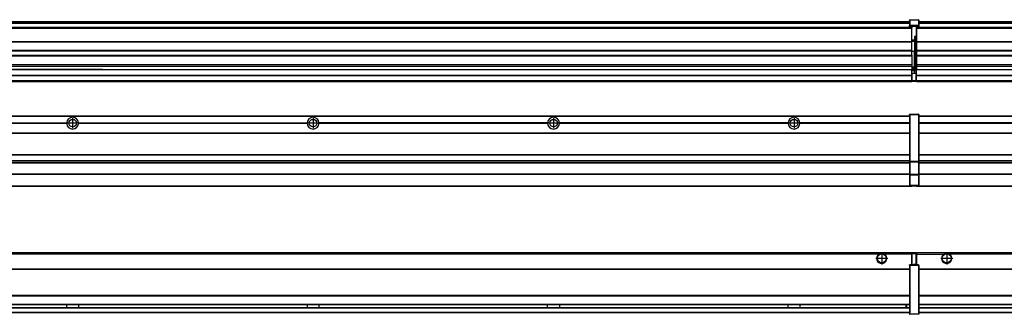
# Model space of a CAD drawing. Header units: inches. Extents: x -381 to 25822, y -418 to 176.
# Tile 41 of 48: x 20909 to 21728, y -154 to 90. Entities that reach past the tile are written whole.
import ezdxf

# ---------------------------------------------------------------- set-up
doc = ezdxf.new("R2010")
doc.units = ezdxf.units.IN
doc.linetypes.add('DOT_CENTER', pattern=[14, 12, -1, 0, -1])
doc.layers.add('1', color=7, linetype='Continuous')

# ---------------------------------------------------------------- blocks, each defined once
blk = doc.blocks.new('Modulos_intermedio__FL-14__12_1_1_1__22', base_point=(21655.18, -48.03))
at = {"color": 7, "linetype": 'Continuous'}
for p, q in [((21656.88, 10.47), (23049.18, 10.47)), ((21656.88, 10.22), (23049.18, 10.22)), ((21676.43, 10.47), (21676.48, 10.52)), ((21676.48, 10.52), (21683.88, 10.52)), ((21683.93, 10.47), (21683.88, 10.52)), ((21748.29, 4.77), (21656.88, 4.77)), ((21748.28, 4.47), (21656.88, 4.47)), ((21748.29, 4.17), (21656.88, 4.17)), ((21656.88, -3.53), (23049.18, -3.53)), ((21656.88, -3.78), (23049.18, -3.78)), ((23049.18, -4.03), (21656.88, -4.03)), ((21656.88, -21.53), (23049.18, -21.53)), ((21656.88, -21.78), (23049.18, -21.78)), ((21656.88, -26.73), (23049.18, -26.73)), ((21656.88, -26.82), (23049.18, -26.82)), ((21656.88, -28.37), (23049.18, -28.37)), ((21656.88, -28.53), (23049.18, -28.53)), ((21656.88, -28.65), (23049.18, -28.65)), ((23049.18, -38.02), (21656.88, -38.02)), ((23049.18, -38.11), (21656.88, -38.11)), ((21655.18, -47.53), (21655.18, -48.03)), ((21655.18, -48.03), (23051.18, -48.03)), ((21656.63, -47.53), (23049.43, -47.53))]:
    blk.add_line(p, q, dxfattribs=at)
blk = doc.blocks.new('Modulos_intermedio__FL-14__12_1_1__28', base_point=(20255.18, -48.03))
at = {"color": 7, "linetype": 'Continuous'}
for p, q in [((20256.88, 10.47), (21649.18, 10.47)), ((20256.88, 10.22), (21649.18, 10.22)), ((21622.43, 10.47), (21622.48, 10.52)), ((21622.48, 10.52), (21629.88, 10.52)), ((21629.93, 10.47), (21629.88, 10.52)), ((21649.18, 11.72), (21649.19, 11.79)), ((21649.18, 11.72), (21649.18, 11.47)), ((21649.18, 11.47), (21649.43, 11.47)), ((21649.18, 11.47), (21649.18, -27.21)), ((21649.19, 11.79), (21649.2, 11.82)), ((21649.2, 11.82), (21649.22, 11.86)), ((21649.22, 11.86), (21649.25, 11.9)), ((21649.25, 11.9), (21649.29, 11.93)), ((21649.29, 11.93), (21649.34, 11.96)), ((21649.34, 11.96), (21649.36, 11.96)), ((21649.36, 11.96), (21649.43, 11.97)), ((21649.43, 11.97), (21656.63, 11.97)), ((21649.43, 11.97), (21649.43, 11.47)), ((21649.43, 11.47), (21649.43, -27.21)), ((21656.63, 11.47), (21649.43, 11.47)), ((21656.7, 11.96), (21656.63, 11.97)), ((21656.63, 11.97), (21656.63, 11.47)), ((21656.63, 11.47), (21656.63, -27.21)), ((21656.88, 11.47), (21656.63, 11.47)), ((21656.72, 11.96), (21656.7, 11.96)), ((21656.76, 11.93), (21656.72, 11.96)), ((21656.8, 11.9), (21656.76, 11.93)), ((21656.84, 11.86), (21656.8, 11.9)), ((21656.86, 11.82), (21656.84, 11.86)), ((21656.87, 11.79), (21656.86, 11.82)), ((21656.88, 11.72), (21656.87, 11.79)), ((21656.88, 11.72), (21656.88, 11.47)), ((21656.88, 11.47), (21656.88, -27.21)), ((20758.07, 4.77), (20948.29, 4.77)), ((20948.29, 4.17), (20758.07, 4.17)), ((20948.28, 4.47), (20758.08, 4.47)), ((20948.28, 4.47), (20948.29, 4.77)), ((20948.29, 4.17), (20948.28, 4.47)), ((20950.84, 6.59), (20950.83, 6.57)), ((20950.83, 2.38), (20950.84, 2.36)), ((20958.07, 4.77), (20958.08, 4.47)), ((20958.07, 4.77), (21148.29, 4.77)), ((20958.08, 4.47), (20958.07, 4.17)), ((21148.29, 4.17), (20958.07, 4.17)), ((21148.28, 4.47), (20958.08, 4.47)), ((21148.28, 4.47), (21148.29, 4.77)), ((21148.29, 4.17), (21148.28, 4.47)), ((21150.83, 6.57), (21150.85, 6.59)), ((21150.84, 2.36), (21150.83, 2.38)), ((21158.08, 4.47), (21158.07, 4.77)), ((21348.29, 4.77), (21158.07, 4.77)), ((21158.07, 4.17), (21158.08, 4.47)), ((21348.29, 4.17), (21158.07, 4.17)), ((21348.28, 4.47), (21158.08, 4.47)), ((21348.29, 4.77), (21348.28, 4.47)), ((21348.28, 4.47), (21348.29, 4.17)), ((21350.83, 6.57), (21350.85, 6.59)), ((21350.84, 2.36), (21350.83, 2.38)), ((21358.08, 4.47), (21358.07, 4.77)), ((21548.29, 4.77), (21358.07, 4.77)), ((21358.07, 4.17), (21358.08, 4.47)), ((21548.29, 4.17), (21358.07, 4.17)), ((21548.28, 4.47), (21358.08, 4.47)), ((21548.29, 4.77), (21548.28, 4.47)), ((21548.28, 4.47), (21548.29, 4.17)), ((21550.83, 6.57), (21550.85, 6.59)), ((21550.84, 2.36), (21550.83, 2.38)), ((21555.9, 6.06), (21555.91, 6.03)), ((21649.18, 4.77), (21558.07, 4.77)), ((21558.08, 4.47), (21558.07, 4.77)), ((21558.07, 4.17), (21558.08, 4.47)), ((21649.18, 4.17), (21558.07, 4.17)), ((21649.18, 4.47), (21558.08, 4.47)), ((20256.88, -3.53), (21649.18, -3.53)), ((20256.88, -3.78), (21649.18, -3.78)), ((21649.18, -4.03), (20256.88, -4.03)), ((20256.88, -21.53), (21649.18, -21.53)), ((20256.88, -21.78), (21649.18, -21.78)), ((20256.88, -26.73), (21649.18, -26.73)), ((20256.88, -26.82), (21649.18, -26.82)), ((20256.88, -28.37), (21649.18, -28.37)), ((20256.88, -28.53), (21649.18, -28.53)), ((20256.88, -28.65), (21649.18, -28.65)), ((21649.18, -27.21), (21649.18, -27.52)), ((21649.18, -27.21), (21649.43, -27.21)), ((21649.18, -27.52), (21649.19, -27.54)), ((21649.18, -27.52), (21649.18, -38.19)), ((21649.19, -27.54), (21649.22, -27.57)), ((21649.22, -27.57), (21649.25, -27.59)), ((21649.25, -27.59), (21649.29, -27.6)), ((21649.29, -27.6), (21649.34, -27.61)), ((21649.34, -27.61), (21649.36, -27.61)), ((21649.36, -27.61), (21649.43, -27.62)), ((21649.43, -27.21), (21656.63, -27.21)), ((21649.43, -27.21), (21649.43, -27.62)), ((21649.43, -27.62), (21656.63, -27.62)), ((21649.43, -27.62), (21649.43, -38.3)), ((21656.88, -27.21), (21656.63, -27.21)), ((21656.63, -27.21), (21656.63, -27.62)), ((21656.7, -27.61), (21656.63, -27.62)), ((21656.63, -27.62), (21656.63, -38.3)), ((21656.72, -27.61), (21656.7, -27.61)), ((21656.76, -27.6), (21656.72, -27.61)), ((21656.8, -27.59), (21656.76, -27.6)), ((21656.84, -27.57), (21656.8, -27.59)), ((21656.87, -27.54), (21656.84, -27.57)), ((21656.88, -27.52), (21656.87, -27.54)), ((21656.88, -27.21), (21656.88, -27.52)), ((21656.88, -27.52), (21656.88, -38.19)), ((21649.18, -38.02), (20256.88, -38.02)), ((21649.18, -38.11), (20256.88, -38.11)), ((21649.18, -38.19), (21649.18, -38.71)), ((21649.18, -38.19), (21649.19, -38.22)), ((21649.18, -38.71), (21649.43, -38.71)), ((21649.18, -38.71), (21649.18, -47.03)), ((21649.19, -38.22), (21649.22, -38.25)), ((21649.22, -38.25), (21649.25, -38.27)), ((21649.25, -38.27), (21649.29, -38.28)), ((21649.29, -38.28), (21649.34, -38.29)), ((21649.34, -38.29), (21649.36, -38.29)), ((21649.36, -38.29), (21649.43, -38.3)), ((21656.63, -38.3), (21649.43, -38.3)), ((21649.43, -38.3), (21649.43, -38.71)), ((21656.63, -38.71), (21649.43, -38.71)), ((21649.43, -38.71), (21649.43, -47.03)), ((21656.7, -38.29), (21656.63, -38.3)), ((21656.63, -38.3), (21656.63, -38.71)), ((21656.88, -38.71), (21656.63, -38.71)), ((21656.63, -38.71), (21656.63, -47.03)), ((21656.72, -38.29), (21656.7, -38.29)), ((21656.76, -38.28), (21656.72, -38.29)), ((21656.8, -38.27), (21656.76, -38.28)), ((21656.84, -38.25), (21656.8, -38.27)), ((21656.87, -38.22), (21656.84, -38.25)), ((21656.88, -38.19), (21656.87, -38.22)), ((21656.88, -38.19), (21656.88, -38.71)), ((21656.88, -38.71), (21656.88, -47.03)), ((20255.18, -48.03), (21651.18, -48.03)), ((20256.63, -47.53), (21649.43, -47.53)), ((21649.18, -47.03), (21649.43, -47.03)), ((21649.18, -47.03), (21649.18, -47.28)), ((21649.18, -47.28), (21649.19, -47.34)), ((21649.19, -47.34), (21649.2, -47.37)), ((21649.2, -47.37), (21649.22, -47.41)), ((21649.22, -47.41), (21649.25, -47.45)), ((21649.25, -47.45), (21649.29, -47.49)), ((21649.29, -47.49), (21649.34, -47.51)), ((21649.34, -47.51), (21649.36, -47.52)), ((21649.36, -47.52), (21649.43, -47.53)), ((21649.43, -47.03), (21656.63, -47.03)), ((21649.43, -47.03), (21649.43, -47.53)), ((21649.43, -47.53), (21656.63, -47.53)), ((21651.18, -47.53), (21651.18, -48.03)), ((21656.63, -47.03), (21656.63, -47.53)), ((21656.88, -47.03), (21656.63, -47.03)), ((21656.7, -47.52), (21656.63, -47.53)), ((21656.72, -47.51), (21656.7, -47.52)), ((21656.76, -47.49), (21656.72, -47.51)), ((21656.8, -47.45), (21656.76, -47.49)), ((21656.84, -47.41), (21656.8, -47.45)), ((21656.86, -47.37), (21656.84, -47.41)), ((21656.87, -47.34), (21656.86, -47.37)), ((21656.88, -47.28), (21656.87, -47.34)), ((21656.88, -47.03), (21656.88, -47.28))]:
    blk.add_line(p, q, dxfattribs=at)
for centre in [(20953.18, 4.47), (21153.18, 4.47), (21353.18, 4.47), (21553.18, 4.47)]:
    blk.add_circle(centre, 3.15, dxfattribs=at)
for centre, start, end in [((20953.18, 4.47), 3.5101, 176.4899), ((21153.18, 4.47), 3.5101, 176.4899), ((21353.18, 4.47), 3.5101, 176.4899), ((21553.18, 4.47), 3.5101, 176.4899), ((20953.18, 4.47), 183.51008, 356.48992), ((21153.18, 4.47), 183.51008, 356.48992), ((21353.18, 4.47), 183.51008, 356.48992), ((21553.18, 4.47), 183.51008, 356.48992)]:
    blk.add_arc(centre, 4.9, start, end, dxfattribs=at)
at = {"layer": '1', "color": 2, "linetype": 'DOT_CENTER'}
for p, q in [((20953.18, 8.62), (20953.18, 0.32)), ((21153.18, 8.62), (21153.18, 0.32)), ((21353.18, 8.62), (21353.18, 0.32)), ((21553.18, 8.62), (21553.18, 0.32)), ((20957.33, 4.47), (20949.03, 4.47)), ((21157.33, 4.47), (21149.03, 4.47)), ((21357.33, 4.47), (21349.03, 4.47)), ((21557.33, 4.47), (21549.03, 4.47))]:
    blk.add_line(p, q, dxfattribs=at)
blk = doc.blocks.new('F-248__36', base_point=(621.12, -75.97))
for name, p in [('Modulos_intermedio__FL-14__12_1_1__28', (20255.18, -48.03)), ('Modulos_intermedio__FL-14__12_1_1_1__22', (21655.18, -48.03))]:
    blk.add_blockref(name, p)
blk = doc.blocks.new('Alzado2', base_point=(2889, -32))
blk.add_blockref('F-248__36', (621.12, -75.97))
blk = doc.blocks.new('Modulos_intermedio__FL-14__12_1_1_1__49', base_point=(21655.18, 38.97))
at = {"color": 7, "linetype": 'Continuous'}
for p, q in [((21655.18, 84.47), (21655.18, 83.99)), ((21655.18, 83.99), (21655.18, 83.97)), ((23051.18, 83.99), (21655.18, 83.99)), ((21655.18, 83.97), (21655.18, 83.47)), ((21655.18, 83.97), (23051.18, 83.97)), ((21655.18, 83.47), (21655.18, 72.41)), ((21655.18, 83.47), (23051.18, 83.47)), ((21656.88, 88.97), (23049.18, 88.97)), ((21656.88, 88.96), (23049.18, 88.96)), ((21656.88, 88.35), (23049.18, 88.35)), ((21656.88, 88.03), (23049.18, 88.03)), ((21656.88, 87.7), (23049.18, 87.7)), ((21655.18, 72.41), (21655.18, 72.16)), ((21655.18, 72.41), (23051.18, 72.41)), ((21655.18, 72.16), (23051.18, 72.16)), ((21655.18, 72.16), (21655.18, 64.79)), ((23051.18, 64.79), (21655.18, 64.79)), ((21655.18, 64.79), (21655.18, 64.54)), ((21655.18, 64.54), (21655.18, 60.91)), ((21655.18, 64.54), (23051.18, 64.54)), ((21655.18, 60.91), (21655.18, 60.41)), ((21655.18, 60.91), (23051.18, 60.91)), ((21655.18, 60.41), (23051.18, 60.41)), ((21655.18, 60.41), (21655.18, 59.42)), ((21655.18, 59.42), (21655.18, 53.15)), ((21655.18, 53.15), (21655.18, 51.48)), ((21655.18, 53.15), (23051.18, 53.15)), ((23051.18, 51.48), (21655.18, 51.48)), ((21655.18, 51.48), (21655.18, 51.37)), ((21655.18, 51.37), (21655.18, 49.19)), ((21655.18, 49.19), (21655.18, 49.16)), ((21655.18, 49.19), (21969.43, 49.19)), ((21655.18, 44.48), (21655.18, 49.16)), ((21655.18, 49.16), (21969.43, 49.16)), ((21655.18, 44.48), (21655.18, 44.04)), ((21655.18, 44.48), (23051.13, 44.48)), ((21655.18, 39.97), (21655.18, 44.04)), ((21655.18, 44.04), (23051.13, 44.04)), ((21655.18, 39.97), (21655.18, 39.47)), ((21655.18, 39.97), (23051.13, 39.97)), ((21655.18, 39.47), (21655.18, 39.22)), ((21655.18, 39.47), (23051.13, 39.47)), ((21655.18, 39.22), (21655.18, 38.97)), ((21655.18, 39.22), (23051.13, 39.22)), ((21655.18, 38.97), (23051.13, 38.97))]:
    blk.add_line(p, q, dxfattribs=at)
blk = doc.blocks.new('Modulos_intermedio__FL-14__12_1_1__55', base_point=(20255.18, 38.97))
at = {"color": 7, "linetype": 'Continuous'}
for p, q in [((21649.19, 90.22), (21649.18, 90.16)), ((21649.18, 90.16), (21649.19, 90.22)), ((21649.18, 90.16), (21649.18, 85.33)), ((21649.19, 90.29), (21649.2, 90.32)), ((21649.19, 90.22), (21649.19, 90.29)), ((21649.19, 90.22), (21649.2, 90.24)), ((21649.2, 90.32), (21649.22, 90.36)), ((21649.2, 90.24), (21649.22, 90.28)), ((21649.22, 90.36), (21649.25, 90.4)), ((21649.22, 90.28), (21649.25, 90.32)), ((21649.25, 90.4), (21649.29, 90.43)), ((21649.25, 90.32), (21649.29, 90.35)), ((21649.29, 90.43), (21649.34, 90.46)), ((21649.29, 90.35), (21649.34, 90.37)), ((21649.34, 90.46), (21649.36, 90.46)), ((21649.34, 90.37), (21649.36, 90.38)), ((21649.36, 90.46), (21649.43, 90.47)), ((21649.36, 90.38), (21649.43, 90.39)), ((21649.43, 90.47), (21656.63, 90.47)), ((21649.43, 90.47), (21649.43, 90.39)), ((21649.43, 90.39), (21649.43, 85.56)), ((21649.43, 90.39), (21656.63, 90.39)), ((21656.7, 90.46), (21656.63, 90.47)), ((21656.63, 90.47), (21656.63, 90.39)), ((21656.7, 90.38), (21656.63, 90.39)), ((21656.63, 90.39), (21656.63, 85.56)), ((21656.72, 90.46), (21656.7, 90.46)), ((21656.72, 90.37), (21656.7, 90.38)), ((21656.76, 90.43), (21656.72, 90.46)), ((21656.76, 90.35), (21656.72, 90.37)), ((21656.8, 90.4), (21656.76, 90.43)), ((21656.8, 90.32), (21656.76, 90.35)), ((21656.84, 90.36), (21656.8, 90.4)), ((21656.84, 90.28), (21656.8, 90.32)), ((21656.86, 90.32), (21656.84, 90.36)), ((21656.86, 90.24), (21656.84, 90.28)), ((21656.87, 90.29), (21656.86, 90.32)), ((21656.87, 90.22), (21656.86, 90.24)), ((21656.88, 90.22), (21656.87, 90.29)), ((21656.88, 90.16), (21656.87, 90.22)), ((21656.88, 90.22), (21656.88, 90.16)), ((21656.88, 90.16), (21656.88, 85.33)), ((21651.18, 83.99), (20255.18, 83.99)), ((20255.18, 83.97), (21651.18, 83.97)), ((20255.18, 83.47), (21651.18, 83.47)), ((20256.88, 88.97), (21649.18, 88.97)), ((20256.88, 88.96), (21649.18, 88.96)), ((20256.88, 88.35), (21649.18, 88.35)), ((20256.88, 88.03), (21649.18, 88.03)), ((20256.88, 87.7), (21649.18, 87.7)), ((21649.18, 85.33), (21649.19, 85.4)), ((21649.18, 85.33), (21649.18, 85.22)), ((21649.18, 85.22), (21649.19, 85.29)), ((21649.18, 85.22), (21649.18, 84.97)), ((21649.18, 84.97), (21649.18, 84.72)), ((21649.18, 84.97), (21649.43, 84.97)), ((21649.19, 84.66), (21649.18, 84.72)), ((21649.19, 85.4), (21649.2, 85.42)), ((21649.19, 85.29), (21649.2, 85.32)), ((21649.2, 84.63), (21649.19, 84.66)), ((21649.2, 85.42), (21649.22, 85.46)), ((21649.2, 85.32), (21649.22, 85.36)), ((21649.22, 84.59), (21649.2, 84.63)), ((21649.22, 85.46), (21649.25, 85.5)), ((21649.22, 85.36), (21649.25, 85.4)), ((21649.22, 85.36), (21649.25, 85.4)), ((21649.25, 84.55), (21649.22, 84.59)), ((21649.25, 85.5), (21649.29, 85.53)), ((21649.25, 85.4), (21649.34, 85.46)), ((21649.25, 85.4), (21649.29, 85.43)), ((21649.29, 84.51), (21649.25, 84.55)), ((21649.29, 85.53), (21649.34, 85.55)), ((21649.29, 85.43), (21649.34, 85.46)), ((21649.34, 84.49), (21649.29, 84.51)), ((21649.34, 85.55), (21649.36, 85.55)), ((21649.34, 85.46), (21649.36, 85.46)), ((21649.36, 84.48), (21649.34, 84.49)), ((21649.36, 85.55), (21649.43, 85.56)), ((21649.36, 85.46), (21649.43, 85.47)), ((21649.43, 84.47), (21649.36, 84.48)), ((21656.63, 85.56), (21649.43, 85.56)), ((21649.43, 85.56), (21649.43, 85.47)), ((21649.43, 85.47), (21656.63, 85.47)), ((21649.43, 85.47), (21649.43, 84.97)), ((21649.43, 84.97), (21649.43, 84.47)), ((21649.43, 84.97), (21651.18, 84.97)), ((21649.43, 84.47), (21651.18, 84.47)), ((21651.18, 84.97), (21651.18, 83.97)), ((21651.18, 84.97), (21654.88, 84.97)), ((21651.18, 83.97), (21651.18, 83.47)), ((21651.18, 72.41), (21651.18, 83.47)), ((21654.88, 84.97), (21656.63, 84.97)), ((21654.88, 84.97), (21654.88, 77.44)), ((21654.88, 84.47), (21656.63, 84.47)), ((21656.63, 85.56), (21656.63, 85.47)), ((21656.7, 85.55), (21656.63, 85.56)), ((21656.63, 85.47), (21656.63, 84.97)), ((21656.7, 85.46), (21656.63, 85.47)), ((21656.63, 84.97), (21656.63, 84.47)), ((21656.88, 84.97), (21656.63, 84.97)), ((21656.63, 84.47), (21656.7, 84.48)), ((21656.72, 85.55), (21656.7, 85.55)), ((21656.72, 85.46), (21656.7, 85.46)), ((21656.7, 84.48), (21656.72, 84.49)), ((21656.76, 85.53), (21656.72, 85.55)), ((21656.72, 85.46), (21656.76, 85.43)), ((21656.76, 85.43), (21656.72, 85.46)), ((21656.72, 84.49), (21656.76, 84.51)), ((21656.8, 85.5), (21656.76, 85.53)), ((21656.8, 85.4), (21656.76, 85.43)), ((21656.76, 84.51), (21656.8, 84.55)), ((21656.84, 85.46), (21656.8, 85.5)), ((21656.8, 85.4), (21656.84, 85.36)), ((21656.84, 85.36), (21656.8, 85.4)), ((21656.8, 84.55), (21656.84, 84.59)), ((21656.86, 85.42), (21656.84, 85.46)), ((21656.86, 85.32), (21656.84, 85.36)), ((21656.84, 84.59), (21656.86, 84.63)), ((21656.87, 85.4), (21656.86, 85.42)), ((21656.87, 85.29), (21656.86, 85.32)), ((21656.86, 84.63), (21656.87, 84.66)), ((21656.88, 85.33), (21656.87, 85.4)), ((21656.88, 85.22), (21656.87, 85.29)), ((21656.87, 84.66), (21656.88, 84.72)), ((21656.88, 85.33), (21656.88, 85.22)), ((21656.88, 85.22), (21656.88, 84.97)), ((21656.88, 84.97), (21656.88, 84.72)), ((21653.43, 76.45), (21653.43, 73.5)), ((21654.88, 76.45), (21653.43, 76.45)), ((21653.68, 76.45), (21653.68, 73.5)), ((21653.68, 76.3), (21654.88, 76.3)), ((21654.88, 79.65), (21655.18, 79.58)), ((21654.88, 78.12), (21655.18, 78.12)), ((21654.88, 77.6), (21655.18, 77.6)), ((21654.88, 77.44), (21655.18, 77.36)), ((21654.88, 76.45), (21655.18, 76.53)), ((21654.88, 76.3), (21654.88, 76.45)), ((21655.18, 76.3), (21654.88, 76.3)), ((21654.88, 63.97), (21654.88, 76.3)), ((20255.18, 72.41), (21651.18, 72.41)), ((20255.18, 72.16), (21651.18, 72.16)), ((21653.43, 73.5), (21651.18, 73.5)), ((21653.43, 73), (21651.18, 73)), ((21651.18, 72.5), (21653.43, 72.5)), ((21651.18, 72.41), (21651.18, 72.16)), ((21651.18, 64.79), (21651.18, 72.16)), ((21653.43, 73), (21653.43, 73.5)), ((21653.43, 73.5), (21653.68, 73.5)), ((21653.43, 73), (21653.43, 72.5)), ((21653.68, 72.5), (21653.43, 72.5)), ((21653.43, 72.5), (21653.43, 63.97)), ((21653.68, 73.19), (21653.67, 73.21)), ((21653.68, 73.25), (21653.68, 73.5)), ((21653.68, 73.19), (21653.68, 72.5)), ((21653.68, 63.97), (21653.68, 72.5)), ((21651.18, 64.79), (20255.18, 64.79)), ((20255.18, 64.54), (21651.18, 64.54)), ((20255.18, 60.91), (21651.18, 60.91)), ((20255.18, 60.41), (21651.18, 60.41)), ((21651.18, 64.79), (21651.18, 64.54)), ((21651.18, 60.91), (21651.18, 64.54)), ((21653.43, 63.97), (21651.18, 63.97)), ((21651.18, 60.91), (21651.18, 60.41)), ((21651.18, 60.41), (21651.18, 59.42)), ((21651.18, 59.42), (21651.18, 53.15)), ((21653.43, 63.97), (21653.68, 63.97)), ((21653.43, 50.98), (21653.43, 63.97)), ((21653.68, 50.98), (21653.68, 63.97)), ((21653.68, 63.97), (21654.88, 63.97)), ((21655.18, 63.97), (21654.88, 63.97)), ((21654.88, 49.58), (21654.88, 63.97)), ((20255.18, 53.15), (21651.18, 53.15)), ((21651.18, 51.48), (20255.18, 51.48)), ((20969.43, 49.19), (20778.18, 49.19)), ((20778.18, 49.16), (20969.43, 49.16)), ((20969.43, 49.19), (20969.43, 49.18)), ((20978.18, 49.19), (20969.43, 49.19)), ((20969.43, 49.18), (20978.18, 49.18)), ((20969.43, 49.18), (20969.43, 49.16)), ((20969.43, 49.16), (20978.18, 49.16)), ((20978.18, 49.19), (20978.18, 49.18)), ((20978.18, 49.19), (21651.18, 49.19)), ((20978.18, 49.18), (20978.18, 49.16)), ((20978.18, 49.16), (21651.18, 49.16)), ((21651.18, 53.15), (21651.18, 51.48)), ((21651.18, 51.48), (21651.18, 51.37)), ((21651.18, 51.37), (21651.18, 49.19)), ((21653.43, 50.98), (21651.18, 50.98)), ((21653.43, 49.98), (21651.18, 49.98)), ((21651.18, 49.19), (21651.18, 49.16)), ((21651.18, 47.58), (21651.18, 49.16)), ((21653.43, 50.98), (21653.68, 50.98)), ((21653.43, 49.98), (21653.43, 50.98)), ((21653.43, 49.98), (21653.43, 48.98)), ((21653.68, 49.73), (21653.68, 50.98)), ((21653.68, 49.73), (21653.68, 48.98)), ((21653.68, 49.58), (21654.88, 49.58)), ((21655.18, 49.58), (21654.88, 49.58)), ((21654.88, 48.93), (21654.88, 49.58)), ((20255.18, 44.48), (21651.13, 44.48)), ((20255.18, 44.04), (21651.13, 44.04)), ((21651.13, 47.58), (21651.18, 47.58)), ((21651.13, 44.48), (21651.13, 47.58)), ((21651.13, 45.47), (21651.18, 45.48)), ((21651.13, 44.48), (21651.18, 44.48)), ((21651.13, 44.48), (21651.13, 44.04)), ((21651.13, 39.97), (21651.13, 44.04)), ((21653.43, 48.98), (21651.18, 48.98)), ((21653.43, 47.91), (21651.18, 47.91)), ((21651.18, 46), (21651.18, 47.58)), ((21651.18, 46), (21651.18, 39.97)), ((21651.18, 46), (21653.43, 46)), ((21653.68, 48.98), (21653.43, 48.98)), ((21653.43, 47.91), (21653.43, 48.98)), ((21653.43, 46), (21653.43, 47.91)), ((21653.43, 47.91), (21653.52, 47.89)), ((21653.43, 46), (21654.88, 46)), ((21653.52, 47.89), (21653.6, 47.83)), ((21653.6, 47.83), (21653.66, 47.75)), ((21653.66, 47.75), (21653.68, 47.66)), ((21653.68, 47.66), (21653.68, 48.98)), ((21653.68, 48.93), (21654.88, 48.93)), ((21653.68, 46), (21653.68, 47.66)), ((21655.18, 45.08), (21654.63, 44.93)), ((21654.63, 44.93), (21654.63, 39.97)), ((21654.88, 48.93), (21654.88, 47.33)), ((21654.88, 48.93), (21655.18, 48.85)), ((21654.88, 47.33), (21654.88, 46)), ((21655.18, 45.92), (21654.88, 46)), ((21654.88, 45), (21655.18, 45.08)), ((21654.88, 45), (21654.88, 39.97)), ((21654.88, 44.81), (21655.18, 44.87)), ((21654.88, 41.31), (21655.18, 41.37)), ((20255.18, 39.97), (21651.13, 39.97)), ((20255.18, 39.47), (21651.13, 39.47)), ((20255.18, 39.22), (21651.13, 39.22)), ((20255.18, 38.97), (21651.13, 38.97)), ((21651.18, 40.48), (21651.13, 40.49)), ((21651.13, 39.97), (21651.13, 39.47)), ((21651.13, 39.22), (21651.13, 39.47)), ((21651.13, 39.22), (21651.13, 38.97)), ((21651.18, 39.97), (21654.63, 39.97)), ((21651.18, 39.97), (21651.18, 39.47)), ((21651.18, 39.47), (21654.63, 39.47)), ((21654.63, 39.97), (21654.63, 39.47)), ((21654.88, 39.97), (21654.63, 39.97)), ((21654.88, 40.83), (21655.18, 40.91)), ((21654.88, 39.97), (21654.88, 39.72))]:
    blk.add_line(p, q, dxfattribs=at)
for centre, start, end in [((21653.43, 73.25), 270, 0), ((21653.43, 49.73), 0, 90), ((21654.63, 39.72), 270, 0)]:
    blk.add_arc(centre, 0.25, start, end, dxfattribs=at)
blk = doc.blocks.new('F-248__63', base_point=(621.12, 38.97))
for name, p in [('Modulos_intermedio__FL-14__12_1_1__55', (20255.18, 38.97)), ('Modulos_intermedio__FL-14__12_1_1_1__49', (21655.18, 38.97))]:
    blk.add_blockref(name, p)
blk = doc.blocks.new('Inferior2', base_point=(2889, 64.72))
blk.add_blockref('F-248__63', (621.12, 38.97))
blk = doc.blocks.new('Modulos_intermedio__FL-14__12_1_1_1__75', base_point=(21655.18, -154.47))
at = {"color": 7, "linetype": 'Continuous'}
for p, q in [((21655.18, -102.97), (21655.18, -104.47)), ((21655.18, -102.97), (23051.13, -102.97)), ((21655.18, -104.47), (21677.77, -104.47)), ((21655.18, -104.47), (21655.18, -113.47)), ((21677.77, -104.47), (21678.72, -103.98)), ((21678.72, -103.98), (21680.18, -103.72)), ((21680.18, -103.72), (21681.63, -103.98)), ((21681.63, -103.98), (21682.59, -104.47)), ((23023.77, -104.47), (21682.59, -104.47)), ((21656.88, -116.72), (23049.18, -116.72)), ((21656.88, -116.97), (23049.18, -116.97)), ((23049.18, -117.22), (21656.88, -117.22)), ((23049.18, -138.72), (21656.88, -138.72)), ((23049.18, -138.97), (21656.88, -138.97)), ((21656.88, -139.22), (23049.18, -139.22)), ((21656.88, -145.97), (23049.18, -145.97)), ((21656.88, -146.22), (23049.18, -146.22)), ((21656.88, -148.72), (23049.18, -148.72)), ((21656.88, -148.97), (23049.18, -148.97)), ((21656.88, -152.72), (23049.18, -152.72)), ((21656.88, -152.97), (23049.18, -152.97))]:
    blk.add_line(p, q, dxfattribs=at)
for radius in [4, 3.7]:
    blk.add_circle((21680.18, -107.97), radius, dxfattribs=at)
blk.add_arc((21680.18, -107.97), 4.25, 124.56032, 55.43968, dxfattribs=at)
at = {"layer": '1', "color": 2, "linetype": 'DOT_CENTER'}
for p, q in [((21680.18, -102.97), (21680.18, -112.97)), ((21685.18, -107.97), (21675.18, -107.97))]:
    blk.add_line(p, q, dxfattribs=at)
blk = doc.blocks.new('Modulos_intermedio__FL-14__12_1_1__81', base_point=(20255.18, -154.47))
at = {"color": 7, "linetype": 'Continuous'}
for p, q in [((20255.18, -102.97), (21651.13, -102.97)), ((21623.77, -104.47), (20282.59, -104.47)), ((21624.72, -103.98), (21623.77, -104.47)), ((21626.18, -103.72), (21624.72, -103.98)), ((21627.63, -103.98), (21626.18, -103.72)), ((21628.59, -104.47), (21627.63, -103.98)), ((21651.13, -104.47), (21628.59, -104.47)), ((21651.13, -104.47), (21651.13, -102.97)), ((21651.13, -111.58), (21651.13, -104.47)), ((21651.18, -104.48), (21651.13, -104.49)), ((21651.18, -105.48), (21651.13, -105.49)), ((21651.18, -103.47), (21651.18, -103.97)), ((21654.63, -103.47), (21651.18, -103.47)), ((21651.18, -103.97), (21654.63, -103.97)), ((21651.18, -103.97), (21651.18, -111.58)), ((21654.63, -103.47), (21654.63, -103.97)), ((21654.63, -103.97), (21654.63, -112.97)), ((21654.88, -103.97), (21654.63, -103.97)), ((21654.88, -103.72), (21654.88, -103.97)), ((21654.88, -103.97), (21654.88, -112.97)), ((21654.88, -104.83), (21655.18, -104.91)), ((21649.18, -113.72), (21649.19, -113.66)), ((21649.18, -113.72), (21649.18, -113.97)), ((21649.18, -113.97), (21649.18, -153.97)), ((21649.18, -113.97), (21649.43, -113.97)), ((21649.19, -113.66), (21649.2, -113.63)), ((21649.2, -113.63), (21649.22, -113.59)), ((21649.22, -113.59), (21649.25, -113.55)), ((21649.25, -113.55), (21649.29, -113.51)), ((21649.29, -113.51), (21649.34, -113.49)), ((21649.34, -113.49), (21649.36, -113.48)), ((21649.36, -113.48), (21649.43, -113.47)), ((21651.18, -113.47), (21649.43, -113.47)), ((21649.43, -113.47), (21649.43, -113.97)), ((21656.63, -113.97), (21649.43, -113.97)), ((21649.43, -113.97), (21649.43, -153.97)), ((21651.13, -109.47), (21651.18, -109.48)), ((21651.18, -111.58), (21651.13, -111.58)), ((21651.18, -113.47), (21651.18, -111.58)), ((21654.63, -112.97), (21651.18, -112.97)), ((21654.88, -113.47), (21651.18, -113.47)), ((21654.63, -112.97), (21654.63, -113.47)), ((21654.88, -112.97), (21654.63, -112.97)), ((21654.88, -106.47), (21655.18, -106.47)), ((21654.88, -107.48), (21655.18, -107.48)), ((21654.88, -111.93), (21655.18, -112.01)), ((21654.88, -112.97), (21654.88, -113.26)), ((21654.88, -113.26), (21654.88, -113.47)), ((21656.63, -113.47), (21654.88, -113.47)), ((21656.7, -113.48), (21656.63, -113.47)), ((21656.63, -113.47), (21656.63, -113.97)), ((21656.88, -113.97), (21656.63, -113.97)), ((21656.63, -113.97), (21656.63, -153.97)), ((21656.72, -113.49), (21656.7, -113.48)), ((21656.76, -113.51), (21656.72, -113.49)), ((21656.8, -113.55), (21656.76, -113.51)), ((21656.84, -113.59), (21656.8, -113.55)), ((21656.86, -113.63), (21656.84, -113.59)), ((21656.87, -113.66), (21656.86, -113.63)), ((21656.88, -113.72), (21656.87, -113.66)), ((21656.88, -113.72), (21656.88, -113.97)), ((21656.88, -113.97), (21656.88, -153.97)), ((20256.88, -116.72), (21649.18, -116.72)), ((20256.88, -116.97), (21649.18, -116.97)), ((21649.18, -117.22), (20256.88, -117.22)), ((21649.18, -138.72), (20256.88, -138.72)), ((21649.18, -138.97), (20256.88, -138.97)), ((20256.88, -139.22), (21649.18, -139.22)), ((20256.88, -145.97), (21649.18, -145.97)), ((20256.88, -146.22), (21649.18, -146.22)), ((20948.28, -146.3), (20948.28, -146.22)), ((20948.28, -146.35), (20948.28, -146.3)), ((20948.29, -146.98), (20948.28, -146.35)), ((20948.29, -147.07), (20948.29, -146.98)), ((20948.29, -147.23), (20948.29, -147.07)), ((20948.29, -147.88), (20948.29, -147.23)), ((20958.08, -146.52), (20958.07, -147.07)), ((20958.07, -147.07), (20958.07, -147.72)), ((20958.08, -146.22), (20958.08, -146.3)), ((20958.08, -146.3), (20958.08, -146.35)), ((20958.08, -146.35), (20958.08, -146.52)), ((21148.28, -146.22), (21148.28, -146.3)), ((21148.28, -146.3), (21148.28, -146.35)), ((21148.28, -146.35), (21148.29, -146.98)), ((21148.29, -146.98), (21148.29, -147.07)), ((21148.29, -147.07), (21148.29, -147.72)), ((21158.08, -146.52), (21158.07, -147.07)), ((21158.07, -147.07), (21158.07, -147.72)), ((21158.08, -146.22), (21158.08, -146.3)), ((21158.08, -146.3), (21158.08, -146.35)), ((21158.08, -146.35), (21158.08, -146.52)), ((21348.28, -146.3), (21348.28, -146.22)), ((21348.28, -146.35), (21348.28, -146.3)), ((21348.29, -146.98), (21348.28, -146.35)), ((21348.29, -147.07), (21348.29, -146.98)), ((21348.29, -147.23), (21348.29, -147.07)), ((21348.29, -147.88), (21348.29, -147.23)), ((21358.08, -146.52), (21358.07, -147.07)), ((21358.07, -147.07), (21358.07, -147.72)), ((21358.08, -146.22), (21358.08, -146.3)), ((21358.08, -146.3), (21358.08, -146.35)), ((21358.08, -146.35), (21358.08, -146.52)), ((21548.28, -146.3), (21548.28, -146.22)), ((21548.28, -146.35), (21548.28, -146.3)), ((21548.29, -146.98), (21548.28, -146.35)), ((21548.29, -147.07), (21548.29, -146.98)), ((21548.29, -147.23), (21548.29, -147.07)), ((21548.29, -147.88), (21548.29, -147.23)), ((21558.07, -147.07), (21558.06, -147.47)), ((21558.08, -146.35), (21558.07, -146.59)), ((21558.07, -146.59), (21558.07, -147.07)), ((21558.08, -146.22), (21558.08, -146.3)), ((21558.08, -146.3), (21558.08, -146.35)), ((21646.18, -146.65), (21646.24, -146.4)), ((21646.18, -146.65), (21646.18, -147.16)), ((21646.18, -147.16), (21646.18, -148.23)), ((21646.24, -146.4), (21646.46, -146.22)), ((21646.6, -146.22), (21646.6, -146.26)), ((21646.6, -146.26), (21646.6, -146.97)), ((21646.6, -146.97), (21646.6, -148.69)), ((20256.88, -148.72), (21649.18, -148.72)), ((20256.88, -148.97), (21649.18, -148.97)), ((20256.88, -152.72), (21649.18, -152.72)), ((20256.88, -152.97), (21649.18, -152.97)), ((20948.28, -148.6), (20948.29, -147.96)), ((20948.28, -148.65), (20948.28, -148.6)), ((20948.28, -148.72), (20948.28, -148.65)), ((20948.29, -147.96), (20948.29, -147.88)), ((20958.07, -147.72), (20958.07, -147.88)), ((20958.07, -147.88), (20958.08, -148.43)), ((20958.08, -148.43), (20958.08, -148.6)), ((20958.08, -148.6), (20958.08, -148.65)), ((20958.08, -148.65), (20958.08, -148.72)), ((21148.29, -147.96), (21148.28, -148.59)), ((21148.28, -148.59), (21148.28, -148.65)), ((21148.28, -148.65), (21148.28, -148.72)), ((21148.29, -147.72), (21148.29, -147.88)), ((21148.29, -147.88), (21148.29, -147.96)), ((21158.07, -147.72), (21158.07, -147.88)), ((21158.07, -147.88), (21158.08, -148.43)), ((21158.08, -148.43), (21158.08, -148.6)), ((21158.08, -148.6), (21158.08, -148.65)), ((21158.08, -148.65), (21158.08, -148.72)), ((21348.28, -148.6), (21348.29, -147.96)), ((21348.28, -148.65), (21348.28, -148.6)), ((21348.28, -148.72), (21348.28, -148.65)), ((21348.29, -147.96), (21348.29, -147.88)), ((21358.07, -147.72), (21358.07, -147.88)), ((21358.07, -147.88), (21358.08, -148.43)), ((21358.08, -148.43), (21358.08, -148.6)), ((21358.08, -148.6), (21358.08, -148.65)), ((21358.08, -148.65), (21358.08, -148.72)), ((21548.28, -148.6), (21548.29, -147.96)), ((21548.28, -148.65), (21548.28, -148.6)), ((21548.28, -148.72), (21548.28, -148.65)), ((21548.29, -147.96), (21548.29, -147.88)), ((21558.06, -147.47), (21558.07, -148.2)), ((21558.07, -148.2), (21558.08, -148.5)), ((21558.08, -148.5), (21558.08, -148.6)), ((21558.08, -148.6), (21558.08, -148.72)), ((21646.18, -148.23), (21646.24, -148.55)), ((21646.24, -148.55), (21646.46, -148.72)), ((21646.6, -148.69), (21646.6, -148.72)), ((21649.18, -153.97), (21649.43, -153.97)), ((21649.18, -153.97), (21649.18, -154.22)), ((21649.18, -154.22), (21649.19, -154.29)), ((21649.19, -154.29), (21649.2, -154.32)), ((21649.2, -154.32), (21649.22, -154.36)), ((21649.22, -154.36), (21649.25, -154.4)), ((21649.25, -154.4), (21649.29, -154.43)), ((21649.29, -154.43), (21649.34, -154.46)), ((21649.34, -154.46), (21649.36, -154.46)), ((21649.36, -154.46), (21649.43, -154.47)), ((21649.43, -153.97), (21649.43, -154.47)), ((21649.43, -153.97), (21656.63, -153.97)), ((21656.63, -154.47), (21649.43, -154.47)), ((21656.88, -153.97), (21656.63, -153.97)), ((21656.63, -153.97), (21656.63, -154.47)), ((21656.7, -154.46), (21656.63, -154.47)), ((21656.72, -154.46), (21656.7, -154.46)), ((21656.76, -154.43), (21656.72, -154.46)), ((21656.8, -154.4), (21656.76, -154.43)), ((21656.84, -154.36), (21656.8, -154.4)), ((21656.86, -154.32), (21656.84, -154.36)), ((21656.87, -154.29), (21656.86, -154.32)), ((21656.88, -154.22), (21656.87, -154.29)), ((21656.88, -153.97), (21656.88, -154.22))]:
    blk.add_line(p, q, dxfattribs=at)
for radius in [4, 3.7]:
    blk.add_circle((21626.18, -107.97), radius, dxfattribs=at)
for centre, radius, start, end in [((21626.18, -107.97), 4.25, 124.56032, 55.43968), ((21654.63, -103.72), 0.25, 0, 90)]:
    blk.add_arc(centre, radius, start, end, dxfattribs=at)
at = {"layer": '1', "color": 2, "linetype": 'DOT_CENTER'}
for p, q in [((21626.18, -102.97), (21626.18, -112.97)), ((21631.18, -107.97), (21621.18, -107.97))]:
    blk.add_line(p, q, dxfattribs=at)
blk = doc.blocks.new('F-248__87', base_point=(621.12, -154.47))
for name, p in [('Modulos_intermedio__FL-14__12_1_1__81', (20255.18, -154.47)), ('Modulos_intermedio__FL-14__12_1_1_1__75', (21655.18, -154.47))]:
    blk.add_blockref(name, p)
blk = doc.blocks.new('Superior1', base_point=(2889, -128.72))
blk.add_blockref('F-248__87', (621.12, -154.47))

msp = doc.modelspace()

# ---------------------------------------------------------------- block references
for name, p in [('Inferior2', (2889, 64.72)), ('Alzado2', (2889, -32)), ('Superior1', (2889, -128.72))]:
    msp.add_blockref(name, p)

doc.saveas('drawing.dxf')
